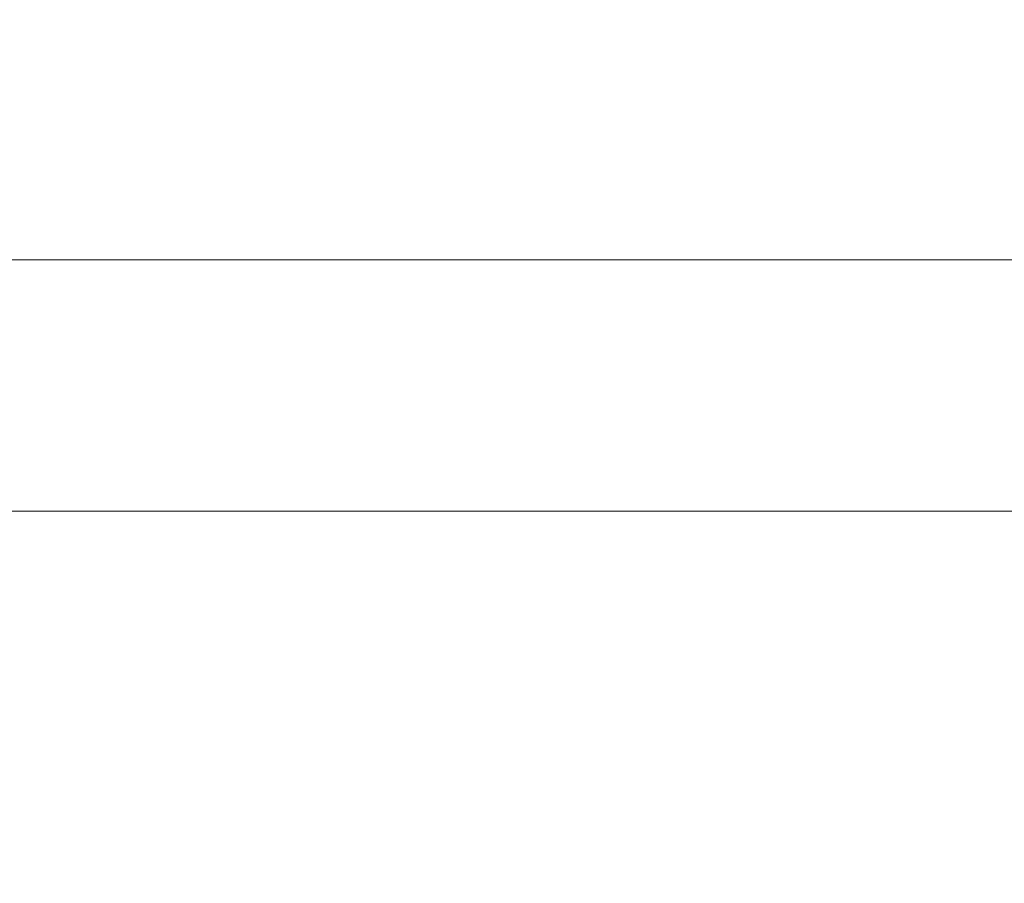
# Model space of a CAD drawing. Header units: millimetres. Extents: x -200 to 200, y -17 to 153.
# Tile 59 of 159: x -74.21 to -63.81, y 134.5 to 143.61. Entities that reach past the tile are written whole.
import ezdxf

# ---------------------------------------------------------------- set-up
doc = ezdxf.new("R2010")
doc.units = ezdxf.units.MM
doc.header["$LTSCALE"] = 12.7
doc.layers.add('Lighting-LED', color=7, linetype='Continuous', lineweight=5, true_color=0x000000)

msp = doc.modelspace()

# ---------------------------------------------------------------- linework, layer by layer
at = {"layer": 'Lighting-LED', "color": 18, "linetype": 'Continuous', "lineweight": 5, "true_color": 0x000000}
for points, invisible_edges in [([(-77.367, 149.189, -92.496), (-77.367, 141.081, -92.496), (-73.236, 141.081, -94.646), (-73.236, 149.189, -94.646)], 5), ([(-77.367, 149.189, -292.355), (-77.367, 141.081, -292.355), (-73.236, 141.081, -294.506), (-73.236, 149.189, -294.506)], 5), ([(-73.236, 149.188, -187.123), (-73.236, 141.081, -187.123), (-77.367, 141.081, -189.274), (-77.367, 149.188, -189.274)], 5), ([(-73.236, 149.188, -386.982), (-73.236, 141.081, -386.982), (-77.367, 141.081, -389.133), (-77.367, 149.188, -389.133)], 5), ([(-73.236, 149.189, -94.646), (-73.236, 141.081, -94.646), (-69.308, 141.081, -97.149), (-69.308, 149.189, -97.149)], 5), ([(-73.236, 149.189, -294.506), (-73.236, 141.081, -294.506), (-69.308, 141.081, -297.009), (-69.308, 149.189, -297.009)], 5), ([(-69.308, 149.188, -184.62), (-69.308, 141.081, -184.62), (-73.236, 141.081, -187.123), (-73.236, 149.188, -187.123)], 5), ([(-69.308, 149.188, -384.48), (-69.308, 141.081, -384.48), (-73.236, 141.081, -386.982), (-73.236, 149.188, -386.982)], 5), ([(-69.308, 149.189, -97.149), (-69.308, 141.081, -97.149), (-65.612, 141.081, -99.984), (-65.612, 149.189, -99.984)], 5), ([(-69.308, 149.189, -297.009), (-69.308, 141.081, -297.009), (-65.612, 141.081, -299.844), (-65.612, 149.189, -299.844)], 5), ([(-65.612, 149.188, -181.785), (-65.612, 141.081, -181.785), (-69.308, 141.081, -184.62), (-69.308, 149.188, -184.62)], 5), ([(-65.612, 149.188, -381.644), (-65.612, 141.081, -381.644), (-69.308, 141.081, -384.48), (-69.308, 149.188, -384.48)], 5), ([(-65.612, 149.189, -99.984), (-65.612, 141.081, -99.984), (-62.178, 141.081, -103.131), (-62.178, 149.189, -103.131)], 5), ([(-65.612, 149.189, -299.844), (-65.612, 141.081, -299.844), (-62.178, 141.081, -302.991), (-62.178, 149.189, -302.991)], 5), ([(-62.178, 149.188, -178.638), (-62.178, 141.081, -178.638), (-65.612, 141.081, -181.785), (-65.612, 149.188, -181.785)], 5), ([(-62.178, 149.188, -378.498), (-62.178, 141.081, -378.498), (-65.612, 141.081, -381.644), (-65.612, 149.188, -381.644)], 5), ([(-77.367, 141.081, -189.274), (-73.236, 141.081, -187.123), (-73.165, 140.746, -187.245), (-77.308, 140.746, -189.401)], 14), ([(-73.236, 141.081, -94.646), (-77.367, 141.081, -92.496), (-77.308, 140.747, -92.368), (-73.165, 140.747, -94.524)], 14), ([(-77.367, 141.081, -389.133), (-73.236, 141.081, -386.982), (-73.165, 140.746, -387.104), (-77.308, 140.746, -389.261)], 14), ([(-73.236, 141.081, -294.506), (-77.367, 141.081, -292.355), (-77.308, 140.747, -292.228), (-73.165, 140.747, -294.384)], 14), ([(-73.236, 141.081, -187.123), (-69.308, 141.081, -184.62), (-69.227, 140.746, -184.736), (-73.165, 140.746, -187.245)], 14), ([(-69.308, 141.081, -97.149), (-73.236, 141.081, -94.646), (-73.165, 140.747, -94.524), (-69.227, 140.747, -97.033)], 14), ([(-73.236, 141.081, -386.982), (-69.308, 141.081, -384.48), (-69.227, 140.746, -384.595), (-73.165, 140.746, -387.104)], 14), ([(-69.308, 141.081, -297.009), (-73.236, 141.081, -294.506), (-73.165, 140.747, -294.384), (-69.227, 140.747, -296.893)], 14), ([(-69.308, 141.081, -184.62), (-65.612, 141.081, -181.785), (-65.522, 140.746, -181.893), (-69.227, 140.746, -184.736)], 14), ([(-65.612, 141.081, -99.984), (-69.308, 141.081, -97.149), (-69.227, 140.747, -97.033), (-65.522, 140.747, -99.876)], 14), ([(-69.308, 141.081, -384.48), (-65.612, 141.081, -381.644), (-65.522, 140.746, -381.752), (-69.227, 140.746, -384.595)], 14), ([(-65.612, 141.081, -299.844), (-69.308, 141.081, -297.009), (-69.227, 140.747, -296.893), (-65.522, 140.747, -299.736)], 14), ([(-65.612, 141.081, -181.785), (-62.178, 141.081, -178.638), (-62.079, 140.746, -178.738), (-65.522, 140.746, -181.893)], 14), ([(-62.178, 141.081, -103.131), (-65.612, 141.081, -99.984), (-65.522, 140.747, -99.876), (-62.079, 140.747, -103.032)], 14), ([(-65.612, 141.081, -381.644), (-62.178, 141.081, -378.498), (-62.079, 140.746, -378.597), (-65.522, 140.746, -381.752)], 14), ([(-62.178, 141.081, -302.991), (-65.612, 141.081, -299.844), (-65.522, 140.747, -299.736), (-62.079, 140.747, -302.891)], 14), ([(-73.165, 140.747, -94.524), (-77.308, 140.747, -92.368), (-77.237, 140.425, -92.216), (-73.081, 140.425, -94.379)], 15), ([(-73.165, 140.747, -294.384), (-77.308, 140.747, -292.228), (-77.237, 140.425, -292.075), (-73.081, 140.425, -294.238)], 15), ([(-77.308, 140.746, -189.401), (-73.165, 140.746, -187.245), (-73.081, 140.425, -187.39), (-77.237, 140.425, -189.553)], 15), ([(-77.308, 140.746, -389.261), (-73.165, 140.746, -387.104), (-73.081, 140.425, -387.25), (-77.237, 140.425, -389.413)], 15), ([(-69.227, 140.747, -97.033), (-73.165, 140.747, -94.524), (-73.081, 140.425, -94.379), (-69.13, 140.425, -96.896)], 15), ([(-69.227, 140.747, -296.893), (-73.165, 140.747, -294.384), (-73.081, 140.425, -294.238), (-69.13, 140.425, -296.756)], 15), ([(-73.165, 140.746, -187.245), (-69.227, 140.746, -184.736), (-69.13, 140.425, -184.873), (-73.081, 140.425, -187.39)], 15), ([(-73.165, 140.746, -387.104), (-69.227, 140.746, -384.595), (-69.13, 140.425, -384.733), (-73.081, 140.425, -387.25)], 15), ([(-65.522, 140.747, -99.876), (-69.227, 140.747, -97.033), (-69.13, 140.425, -96.896), (-65.414, 140.425, -99.748)], 15), ([(-65.522, 140.747, -299.736), (-69.227, 140.747, -296.893), (-69.13, 140.425, -296.756), (-65.414, 140.425, -299.607)], 15), ([(-69.227, 140.746, -184.736), (-65.522, 140.746, -181.893), (-65.414, 140.425, -182.021), (-69.13, 140.425, -184.873)], 15), ([(-69.227, 140.746, -384.595), (-65.522, 140.746, -381.752), (-65.414, 140.425, -381.881), (-69.13, 140.425, -384.733)], 15), ([(-62.079, 140.747, -103.032), (-65.522, 140.747, -99.876), (-65.414, 140.425, -99.748), (-61.96, 140.425, -102.913)], 15), ([(-62.079, 140.747, -302.891), (-65.522, 140.747, -299.736), (-65.414, 140.425, -299.607), (-61.96, 140.425, -302.772)], 15), ([(-65.522, 140.746, -181.893), (-62.079, 140.746, -178.738), (-61.96, 140.425, -178.856), (-65.414, 140.425, -182.021)], 15), ([(-65.522, 140.746, -381.752), (-62.079, 140.746, -378.597), (-61.96, 140.425, -378.716), (-65.414, 140.425, -381.881)], 15), ([(-77.237, 140.425, -189.553), (-73.081, 140.425, -187.39), (-72.985, 140.118, -187.558), (-77.155, 140.118, -189.729)], 15), ([(-73.081, 140.425, -94.379), (-77.237, 140.425, -92.216), (-77.155, 140.119, -92.04), (-72.985, 140.119, -94.211)], 15), ([(-77.237, 140.425, -389.413), (-73.081, 140.425, -387.25), (-72.985, 140.118, -387.418), (-77.155, 140.118, -389.589)], 15), ([(-73.081, 140.425, -294.238), (-77.237, 140.425, -292.075), (-77.155, 140.119, -291.9), (-72.985, 140.119, -294.071)], 15), ([(-73.081, 140.425, -187.39), (-69.13, 140.425, -184.873), (-69.019, 140.118, -185.032), (-72.985, 140.118, -187.558)], 15), ([(-69.13, 140.425, -96.896), (-73.081, 140.425, -94.379), (-72.985, 140.119, -94.211), (-69.019, 140.119, -96.737)], 15), ([(-73.081, 140.425, -387.25), (-69.13, 140.425, -384.733), (-69.019, 140.118, -384.892), (-72.985, 140.118, -387.418)], 15), ([(-69.13, 140.425, -296.756), (-73.081, 140.425, -294.238), (-72.985, 140.119, -294.071), (-69.019, 140.119, -296.597)], 15), ([(-69.13, 140.425, -184.873), (-65.414, 140.425, -182.021), (-65.289, 140.118, -182.17), (-69.019, 140.118, -185.032)], 15), ([(-65.414, 140.425, -99.748), (-69.13, 140.425, -96.896), (-69.019, 140.119, -96.737), (-65.289, 140.119, -99.599)], 15), ([(-69.13, 140.425, -384.733), (-65.414, 140.425, -381.881), (-65.289, 140.118, -382.029), (-69.019, 140.118, -384.892)], 15), ([(-65.414, 140.425, -299.607), (-69.13, 140.425, -296.756), (-69.019, 140.119, -296.597), (-65.289, 140.119, -299.459)], 15), ([(-65.414, 140.425, -182.021), (-61.96, 140.425, -178.856), (-61.823, 140.118, -178.993), (-65.289, 140.118, -182.17)], 15), ([(-61.96, 140.425, -102.913), (-65.414, 140.425, -99.748), (-65.289, 140.119, -99.599), (-61.823, 140.119, -102.776)], 15), ([(-65.414, 140.425, -381.881), (-61.96, 140.425, -378.716), (-61.823, 140.118, -378.853), (-65.289, 140.118, -382.029)], 15), ([(-61.96, 140.425, -302.772), (-65.414, 140.425, -299.607), (-65.289, 140.119, -299.459), (-61.823, 140.119, -302.635)], 15), ([(-72.985, 140.119, -94.211), (-77.155, 140.119, -92.04), (-77.063, 139.829, -91.842), (-72.875, 139.829, -94.022)], 15), ([(-72.985, 140.119, -294.071), (-77.155, 140.119, -291.9), (-77.063, 139.829, -291.702), (-72.875, 139.829, -293.881)], 15), ([(-77.155, 140.118, -189.729), (-72.985, 140.118, -187.558), (-72.875, 139.829, -187.747), (-77.063, 139.829, -189.927)], 15), ([(-77.155, 140.118, -389.589), (-72.985, 140.118, -387.418), (-72.875, 139.829, -387.607), (-77.063, 139.829, -389.787)], 15), ([(-69.019, 140.119, -96.737), (-72.985, 140.119, -94.211), (-72.875, 139.829, -94.022), (-68.894, 139.829, -96.558)], 15), ([(-69.019, 140.119, -296.597), (-72.985, 140.119, -294.071), (-72.875, 139.829, -293.881), (-68.894, 139.829, -296.418)], 15), ([(-72.985, 140.118, -187.558), (-69.019, 140.118, -185.032), (-68.894, 139.829, -185.211), (-72.875, 139.829, -187.747)], 15), ([(-72.985, 140.118, -387.418), (-69.019, 140.118, -384.892), (-68.894, 139.829, -385.071), (-72.875, 139.829, -387.607)], 15), ([(-65.289, 140.119, -99.599), (-69.019, 140.119, -96.737), (-68.894, 139.829, -96.558), (-65.149, 139.829, -99.432)], 15), ([(-65.289, 140.119, -299.459), (-69.019, 140.119, -296.597), (-68.894, 139.829, -296.418), (-65.149, 139.829, -299.292)], 15), ([(-69.019, 140.118, -185.032), (-65.289, 140.118, -182.17), (-65.149, 139.829, -182.337), (-68.894, 139.829, -185.211)], 15), ([(-69.019, 140.118, -384.892), (-65.289, 140.118, -382.029), (-65.149, 139.829, -382.197), (-68.894, 139.829, -385.071)], 15), ([(-61.823, 140.119, -102.776), (-65.289, 140.119, -99.599), (-65.149, 139.829, -99.432), (-61.668, 139.829, -102.621)], 15), ([(-61.823, 140.119, -302.635), (-65.289, 140.119, -299.459), (-65.149, 139.829, -299.292), (-61.668, 139.829, -302.481)], 15), ([(-65.289, 140.118, -182.17), (-61.823, 140.118, -178.993), (-61.668, 139.829, -179.148), (-65.149, 139.829, -182.337)], 15), ([(-65.289, 140.118, -382.029), (-61.823, 140.118, -378.853), (-61.668, 139.829, -379.008), (-65.149, 139.829, -382.197)], 15), ([(-77.063, 139.829, -189.927), (-72.875, 139.829, -187.747), (-72.755, 139.558, -187.957), (-76.961, 139.558, -190.146)], 15), ([(-72.875, 139.829, -94.022), (-77.063, 139.829, -91.842), (-76.961, 139.558, -91.623), (-72.755, 139.558, -93.812)], 15), ([(-77.063, 139.829, -389.787), (-72.875, 139.829, -387.607), (-72.755, 139.558, -387.816), (-76.961, 139.558, -390.006)], 15), ([(-72.875, 139.829, -293.881), (-77.063, 139.829, -291.702), (-76.961, 139.558, -291.483), (-72.755, 139.558, -293.672)], 15), ([(-72.875, 139.829, -187.747), (-68.894, 139.829, -185.211), (-68.755, 139.558, -185.409), (-72.755, 139.558, -187.957)], 15), ([(-68.894, 139.829, -96.558), (-72.875, 139.829, -94.022), (-72.755, 139.558, -93.812), (-68.755, 139.558, -96.36)], 15), ([(-72.875, 139.829, -387.607), (-68.894, 139.829, -385.071), (-68.755, 139.558, -385.268), (-72.755, 139.558, -387.816)], 15), ([(-68.894, 139.829, -296.418), (-72.875, 139.829, -293.881), (-72.755, 139.558, -293.672), (-68.755, 139.558, -296.22)], 15), ([(-68.894, 139.829, -185.211), (-65.149, 139.829, -182.337), (-64.993, 139.558, -182.522), (-68.755, 139.558, -185.409)], 15), ([(-65.149, 139.829, -99.432), (-68.894, 139.829, -96.558), (-68.755, 139.558, -96.36), (-64.993, 139.558, -99.247)], 15), ([(-68.894, 139.829, -385.071), (-65.149, 139.829, -382.197), (-64.993, 139.558, -382.382), (-68.755, 139.558, -385.268)], 15), ([(-65.149, 139.829, -299.292), (-68.894, 139.829, -296.418), (-68.755, 139.558, -296.22), (-64.993, 139.558, -299.106)], 15), ([(-65.149, 139.829, -182.337), (-61.668, 139.829, -179.148), (-61.497, 139.558, -179.319), (-64.993, 139.558, -182.522)], 15), ([(-61.668, 139.829, -102.621), (-65.149, 139.829, -99.432), (-64.993, 139.558, -99.247), (-61.497, 139.558, -102.45)], 15), ([(-65.149, 139.829, -382.197), (-61.668, 139.829, -379.008), (-61.497, 139.558, -379.178), (-64.993, 139.558, -382.382)], 15), ([(-61.668, 139.829, -302.481), (-65.149, 139.829, -299.292), (-64.993, 139.558, -299.106), (-61.497, 139.558, -302.31)], 15), ([(-76.961, 139.558, -190.146), (-72.755, 139.558, -187.957), (-72.623, 139.308, -188.184), (-76.849, 139.308, -190.385)], 15), ([(-72.755, 139.558, -93.812), (-76.961, 139.558, -91.623), (-76.849, 139.309, -91.385), (-72.623, 139.309, -93.585)], 15), ([(-76.961, 139.558, -390.006), (-72.755, 139.558, -387.816), (-72.623, 139.308, -388.044), (-76.849, 139.308, -390.244)], 15), ([(-72.755, 139.558, -293.672), (-76.961, 139.558, -291.483), (-76.849, 139.309, -291.244), (-72.623, 139.309, -293.444)], 15), ([(-72.755, 139.558, -187.957), (-68.755, 139.558, -185.409), (-68.604, 139.308, -185.624), (-72.623, 139.308, -188.184)], 15), ([(-68.755, 139.558, -96.36), (-72.755, 139.558, -93.812), (-72.623, 139.309, -93.585), (-68.604, 139.309, -96.145)], 15), ([(-72.755, 139.558, -387.816), (-68.755, 139.558, -385.268), (-68.604, 139.308, -385.484), (-72.623, 139.308, -388.044)], 15), ([(-68.755, 139.558, -296.22), (-72.755, 139.558, -293.672), (-72.623, 139.309, -293.444), (-68.604, 139.309, -296.004)], 15), ([(-68.755, 139.558, -185.409), (-64.993, 139.558, -182.522), (-64.824, 139.308, -182.724), (-68.604, 139.308, -185.624)], 15), ([(-64.993, 139.558, -99.247), (-68.755, 139.558, -96.36), (-68.604, 139.309, -96.145), (-64.824, 139.309, -99.045)], 15), ([(-68.755, 139.558, -385.268), (-64.993, 139.558, -382.382), (-64.824, 139.308, -382.583), (-68.604, 139.308, -385.484)], 15), ([(-64.993, 139.558, -299.106), (-68.755, 139.558, -296.22), (-68.604, 139.309, -296.004), (-64.824, 139.309, -298.905)], 15), ([(-64.993, 139.558, -182.522), (-61.497, 139.558, -179.319), (-61.311, 139.308, -179.505), (-64.824, 139.308, -182.724)], 15), ([(-61.497, 139.558, -102.45), (-64.993, 139.558, -99.247), (-64.824, 139.309, -99.045), (-61.311, 139.309, -102.264)], 15), ([(-64.993, 139.558, -382.382), (-61.497, 139.558, -379.178), (-61.311, 139.308, -379.364), (-64.824, 139.308, -382.583)], 15), ([(-61.497, 139.558, -302.31), (-64.993, 139.558, -299.106), (-64.824, 139.309, -298.905), (-61.311, 139.309, -302.124)], 15), ([(-72.623, 139.309, -93.585), (-76.849, 139.309, -91.385), (-76.73, 139.081, -91.128), (-72.482, 139.081, -93.34)], 15), ([(-72.623, 139.309, -293.444), (-76.849, 139.309, -291.244), (-76.73, 139.081, -290.988), (-72.482, 139.081, -293.199)], 15), ([(-76.849, 139.308, -190.385), (-72.623, 139.308, -188.184), (-72.482, 139.081, -188.429), (-76.73, 139.081, -190.641)], 15), ([(-76.849, 139.308, -390.244), (-72.623, 139.308, -388.044), (-72.482, 139.081, -388.289), (-76.73, 139.081, -390.5)], 15), ([(-68.604, 139.309, -96.145), (-72.623, 139.309, -93.585), (-72.482, 139.081, -93.34), (-68.442, 139.081, -95.913)], 15), ([(-68.604, 139.309, -296.004), (-72.623, 139.309, -293.444), (-72.482, 139.081, -293.199), (-68.442, 139.081, -295.773)], 15), ([(-72.623, 139.308, -188.184), (-68.604, 139.308, -185.624), (-68.442, 139.081, -185.856), (-72.482, 139.081, -188.429)], 15), ([(-72.623, 139.308, -388.044), (-68.604, 139.308, -385.484), (-68.442, 139.081, -385.716), (-72.482, 139.081, -388.289)], 15), ([(-64.824, 139.309, -99.045), (-68.604, 139.309, -96.145), (-68.442, 139.081, -95.913), (-64.643, 139.081, -98.829)], 15), ([(-64.824, 139.309, -298.905), (-68.604, 139.309, -296.004), (-68.442, 139.081, -295.773), (-64.643, 139.081, -298.688)], 15), ([(-68.604, 139.308, -185.624), (-64.824, 139.308, -182.724), (-64.643, 139.081, -182.94), (-68.442, 139.081, -185.856)], 15), ([(-68.604, 139.308, -385.484), (-64.824, 139.308, -382.583), (-64.643, 139.081, -382.8), (-68.442, 139.081, -385.716)], 15), ([(-61.311, 139.309, -102.264), (-64.824, 139.309, -99.045), (-64.643, 139.081, -98.829), (-61.111, 139.081, -102.064)], 15), ([(-61.311, 139.309, -302.124), (-64.824, 139.309, -298.905), (-64.643, 139.081, -298.688), (-61.111, 139.081, -301.924)], 15), ([(-64.824, 139.308, -182.724), (-61.311, 139.308, -179.505), (-61.111, 139.081, -179.705), (-64.643, 139.081, -182.94)], 15), ([(-64.824, 139.308, -382.583), (-61.311, 139.308, -379.364), (-61.111, 139.081, -379.564), (-64.643, 139.081, -382.8)], 15), ([(-76.73, 139.081, -190.641), (-72.482, 139.081, -188.429), (-72.331, 138.878, -188.69), (-76.603, 138.878, -190.913)], 15), ([(-72.482, 139.081, -93.34), (-76.73, 139.081, -91.128), (-76.603, 138.878, -90.856), (-72.331, 138.878, -93.079)], 15), ([(-76.73, 139.081, -390.5), (-72.482, 139.081, -388.289), (-72.331, 138.878, -388.549), (-76.603, 138.878, -390.773)], 15), ([(-72.482, 139.081, -293.199), (-76.73, 139.081, -290.988), (-76.603, 138.878, -290.716), (-72.331, 138.878, -292.939)], 15), ([(-72.482, 139.081, -188.429), (-68.442, 139.081, -185.856), (-68.27, 138.878, -186.102), (-72.331, 138.878, -188.69)], 15), ([(-68.442, 139.081, -95.913), (-72.482, 139.081, -93.34), (-72.331, 138.878, -93.079), (-68.27, 138.878, -95.667)], 15), ([(-72.482, 139.081, -388.289), (-68.442, 139.081, -385.716), (-68.27, 138.878, -385.962), (-72.331, 138.878, -388.549)], 15), ([(-68.442, 139.081, -295.773), (-72.482, 139.081, -293.199), (-72.331, 138.878, -292.939), (-68.27, 138.878, -295.527)], 15), ([(-68.442, 139.081, -185.856), (-64.643, 139.081, -182.94), (-64.449, 138.878, -183.171), (-68.27, 138.878, -186.102)], 15), ([(-64.643, 139.081, -98.829), (-68.442, 139.081, -95.913), (-68.27, 138.878, -95.667), (-64.449, 138.878, -98.598)], 15), ([(-68.442, 139.081, -385.716), (-64.643, 139.081, -382.8), (-64.449, 138.878, -383.03), (-68.27, 138.878, -385.962)], 15), ([(-64.643, 139.081, -298.688), (-68.442, 139.081, -295.773), (-68.27, 138.878, -295.527), (-64.449, 138.878, -298.458)], 15), ([(-64.643, 139.081, -182.94), (-61.111, 139.081, -179.705), (-60.899, 138.878, -179.917), (-64.449, 138.878, -183.171)], 15), ([(-61.111, 139.081, -102.064), (-64.643, 139.081, -98.829), (-64.449, 138.878, -98.598), (-60.899, 138.878, -101.852)], 15), ([(-64.643, 139.081, -382.8), (-61.111, 139.081, -379.564), (-60.899, 138.878, -379.777), (-64.449, 138.878, -383.03)], 15), ([(-61.111, 139.081, -301.924), (-64.643, 139.081, -298.688), (-64.449, 138.878, -298.458), (-60.899, 138.878, -301.712)], 15), ([(-76.603, 138.878, -190.913), (-72.331, 138.878, -188.69), (-72.173, 138.7, -188.963), (-76.469, 138.7, -191.2)], 15), ([(-72.331, 138.878, -93.079), (-76.603, 138.878, -90.856), (-76.469, 138.7, -90.569), (-72.173, 138.7, -92.806)], 15), ([(-76.603, 138.878, -390.773), (-72.331, 138.878, -388.549), (-72.173, 138.7, -388.823), (-76.469, 138.7, -391.059)], 15), ([(-72.331, 138.878, -292.939), (-76.603, 138.878, -290.716), (-76.469, 138.7, -290.429), (-72.173, 138.7, -292.665)], 15), ([(-72.331, 138.878, -188.69), (-68.27, 138.878, -186.102), (-68.088, 138.7, -186.361), (-72.173, 138.7, -188.963)], 15), ([(-68.27, 138.878, -95.667), (-72.331, 138.878, -93.079), (-72.173, 138.7, -92.806), (-68.088, 138.7, -95.408)], 15), ([(-72.331, 138.878, -388.549), (-68.27, 138.878, -385.962), (-68.088, 138.7, -386.221), (-72.173, 138.7, -388.823)], 15), ([(-68.27, 138.878, -295.527), (-72.331, 138.878, -292.939), (-72.173, 138.7, -292.665), (-68.088, 138.7, -295.268)], 15), ([(-68.27, 138.878, -186.102), (-64.449, 138.878, -183.171), (-64.246, 138.7, -183.413), (-68.088, 138.7, -186.361)], 15), ([(-64.449, 138.878, -98.598), (-68.27, 138.878, -95.667), (-68.088, 138.7, -95.408), (-64.246, 138.7, -98.356)], 15), ([(-68.27, 138.878, -385.962), (-64.449, 138.878, -383.03), (-64.246, 138.7, -383.272), (-68.088, 138.7, -386.221)], 15), ([(-64.449, 138.878, -298.458), (-68.27, 138.878, -295.527), (-68.088, 138.7, -295.268), (-64.246, 138.7, -298.216)], 15), ([(-64.449, 138.878, -183.171), (-60.899, 138.878, -179.917), (-60.675, 138.7, -180.141), (-64.246, 138.7, -183.413)], 15), ([(-60.899, 138.878, -101.852), (-64.449, 138.878, -98.598), (-64.246, 138.7, -98.356), (-60.675, 138.7, -101.628)], 15), ([(-64.449, 138.878, -383.03), (-60.899, 138.878, -379.777), (-60.675, 138.7, -380), (-64.246, 138.7, -383.272)], 15), ([(-60.899, 138.878, -301.712), (-64.449, 138.878, -298.458), (-64.246, 138.7, -298.216), (-60.675, 138.7, -301.488)], 15), ([(-76.469, 138.7, -191.2), (-72.173, 138.7, -188.963), (-72.008, 138.549, -189.249), (-76.33, 138.549, -191.499)], 15), ([(-72.173, 138.7, -92.806), (-76.469, 138.7, -90.569), (-76.33, 138.549, -90.27), (-72.008, 138.549, -92.52)], 15), ([(-76.469, 138.7, -391.059), (-72.173, 138.7, -388.823), (-72.008, 138.549, -389.109), (-76.33, 138.549, -391.358)], 15), ([(-72.173, 138.7, -292.665), (-76.469, 138.7, -290.429), (-76.33, 138.549, -290.13), (-72.008, 138.549, -292.38)], 15), ([(-72.173, 138.7, -188.963), (-68.088, 138.7, -186.361), (-67.899, 138.549, -186.631), (-72.008, 138.549, -189.249)], 15), ([(-68.088, 138.7, -95.408), (-72.173, 138.7, -92.806), (-72.008, 138.549, -92.52), (-67.899, 138.549, -95.138)], 15), ([(-72.173, 138.7, -388.823), (-68.088, 138.7, -386.221), (-67.899, 138.549, -386.491), (-72.008, 138.549, -389.109)], 15), ([(-68.088, 138.7, -295.268), (-72.173, 138.7, -292.665), (-72.008, 138.549, -292.38), (-67.899, 138.549, -294.997)], 15), ([(-68.088, 138.7, -186.361), (-64.246, 138.7, -183.413), (-64.034, 138.549, -183.665), (-67.899, 138.549, -186.631)], 15), ([(-64.246, 138.7, -98.356), (-68.088, 138.7, -95.408), (-67.899, 138.549, -95.138), (-64.034, 138.549, -98.104)], 15), ([(-68.088, 138.7, -386.221), (-64.246, 138.7, -383.272), (-64.034, 138.549, -383.525), (-67.899, 138.549, -386.491)], 15), ([(-64.246, 138.7, -298.216), (-68.088, 138.7, -295.268), (-67.899, 138.549, -294.997), (-64.034, 138.549, -297.963)], 15), ([(-64.246, 138.7, -183.413), (-60.675, 138.7, -180.141), (-60.442, 138.549, -180.374), (-64.034, 138.549, -183.665)], 15), ([(-60.675, 138.7, -101.628), (-64.246, 138.7, -98.356), (-64.034, 138.549, -98.104), (-60.442, 138.549, -101.395)], 15), ([(-64.246, 138.7, -383.272), (-60.675, 138.7, -380), (-60.442, 138.549, -380.234), (-64.034, 138.549, -383.525)], 15), ([(-60.675, 138.7, -301.488), (-64.246, 138.7, -298.216), (-64.034, 138.549, -297.963), (-60.442, 138.549, -301.255)], 15), ([(-76.33, 138.549, -191.499), (-72.008, 138.549, -189.249), (-71.838, 138.426, -189.545), (-76.186, 138.426, -191.808)], 11), ([(-72.008, 138.549, -92.52), (-76.33, 138.549, -90.27), (-76.186, 138.426, -89.961), (-71.838, 138.426, -92.225)], 11), ([(-76.33, 138.549, -391.358), (-72.008, 138.549, -389.109), (-71.838, 138.426, -389.404), (-76.186, 138.426, -391.668)], 11), ([(-72.008, 138.549, -292.38), (-76.33, 138.549, -290.13), (-76.186, 138.426, -289.821), (-71.838, 138.426, -292.084)], 11), ([(-72.008, 138.549, -189.249), (-67.899, 138.549, -186.631), (-67.704, 138.426, -186.911), (-71.838, 138.426, -189.545)], 11), ([(-67.899, 138.549, -95.138), (-72.008, 138.549, -92.52), (-71.838, 138.426, -92.225), (-67.704, 138.426, -94.858)], 11), ([(-72.008, 138.549, -389.109), (-67.899, 138.549, -386.491), (-67.704, 138.426, -386.77), (-71.838, 138.426, -389.404)], 11), ([(-67.899, 138.549, -294.997), (-72.008, 138.549, -292.38), (-71.838, 138.426, -292.084), (-67.704, 138.426, -294.718)], 11), ([(-67.899, 138.549, -186.631), (-64.034, 138.549, -183.665), (-63.815, 138.426, -183.927), (-67.704, 138.426, -186.911)], 11), ([(-64.034, 138.549, -98.104), (-67.899, 138.549, -95.138), (-67.704, 138.426, -94.858), (-63.815, 138.426, -97.842)], 11), ([(-67.899, 138.549, -386.491), (-64.034, 138.549, -383.525), (-63.815, 138.426, -383.786), (-67.704, 138.426, -386.77)], 11), ([(-64.034, 138.549, -297.963), (-67.899, 138.549, -294.997), (-67.704, 138.426, -294.718), (-63.815, 138.426, -297.702)], 11), ([(-64.034, 138.549, -183.665), (-60.442, 138.549, -180.374), (-60.201, 138.426, -180.615), (-63.815, 138.426, -183.927)], 11), ([(-60.442, 138.549, -101.395), (-64.034, 138.549, -98.104), (-63.815, 138.426, -97.842), (-60.201, 138.426, -101.154)], 11), ([(-64.034, 138.549, -383.525), (-60.442, 138.549, -380.234), (-60.201, 138.426, -380.475), (-63.815, 138.426, -383.786)], 11), ([(-60.442, 138.549, -301.255), (-64.034, 138.549, -297.963), (-63.815, 138.426, -297.702), (-60.201, 138.426, -301.013)], 11), ([(-76.186, 138.426, -191.808), (-71.838, 138.426, -189.545), (-71.463, 137.975, -190.194), (-75.869, 137.975, -192.488)], 14), ([(-71.838, 138.426, -92.225), (-76.186, 138.426, -89.961), (-75.869, 137.975, -89.282), (-71.463, 137.975, -91.575)], 14), ([(-76.186, 138.426, -391.668), (-71.838, 138.426, -389.404), (-71.463, 137.975, -390.054), (-75.869, 137.975, -392.347)], 14), ([(-71.838, 138.426, -292.084), (-76.186, 138.426, -289.821), (-75.869, 137.975, -289.141), (-71.463, 137.975, -291.435)], 14), ([(-71.838, 138.426, -189.545), (-67.704, 138.426, -186.911), (-67.274, 137.975, -187.525), (-71.463, 137.975, -190.194)], 14), ([(-67.704, 138.426, -94.858), (-71.838, 138.426, -92.225), (-71.463, 137.975, -91.575), (-67.274, 137.975, -94.244)], 14), ([(-71.838, 138.426, -389.404), (-67.704, 138.426, -386.77), (-67.274, 137.975, -387.385), (-71.463, 137.975, -390.054)], 14), ([(-67.704, 138.426, -294.718), (-71.838, 138.426, -292.084), (-71.463, 137.975, -291.435), (-67.274, 137.975, -294.104)], 14), ([(-67.704, 138.426, -186.911), (-63.815, 138.426, -183.927), (-63.333, 137.975, -184.501), (-67.274, 137.975, -187.525)], 14), ([(-63.815, 138.426, -97.842), (-67.704, 138.426, -94.858), (-67.274, 137.975, -94.244), (-63.333, 137.975, -97.268)], 14), ([(-67.704, 138.426, -386.77), (-63.815, 138.426, -383.786), (-63.333, 137.975, -384.361), (-67.274, 137.975, -387.385)], 14), ([(-63.815, 138.426, -297.702), (-67.704, 138.426, -294.718), (-67.274, 137.975, -294.104), (-63.333, 137.975, -297.127)], 14), ([(-60.201, 138.426, -101.154), (-63.815, 138.426, -97.842), (-63.333, 137.975, -97.268), (-59.671, 137.975, -100.624)], 14), ([(-60.201, 138.426, -301.013), (-63.815, 138.426, -297.702), (-63.333, 137.975, -297.127), (-59.671, 137.975, -300.483)], 14), ([(-75.869, 137.975, -192.488), (-71.463, 137.975, -190.194), (-71.109, 137.461, -190.807), (-75.569, 137.461, -193.13)], 15), ([(-71.463, 137.975, -91.575), (-75.869, 137.975, -89.282), (-75.569, 137.462, -88.64), (-71.109, 137.462, -90.962)], 15), ([(-75.869, 137.975, -392.347), (-71.463, 137.975, -390.054), (-71.109, 137.461, -390.667), (-75.569, 137.461, -392.989)], 15), ([(-71.463, 137.975, -291.435), (-75.869, 137.975, -289.141), (-75.569, 137.462, -288.499), (-71.109, 137.462, -290.821)], 15), ([(-71.463, 137.975, -190.194), (-67.274, 137.975, -187.525), (-66.867, 137.461, -188.105), (-71.109, 137.461, -190.807)], 15), ([(-67.274, 137.975, -94.244), (-71.463, 137.975, -91.575), (-71.109, 137.462, -90.962), (-66.867, 137.462, -93.664)], 15), ([(-71.463, 137.975, -390.054), (-67.274, 137.975, -387.385), (-66.867, 137.461, -387.965), (-71.109, 137.461, -390.667)], 15), ([(-67.274, 137.975, -294.104), (-71.463, 137.975, -291.435), (-71.109, 137.462, -290.821), (-66.867, 137.462, -293.523)], 15), ([(-67.274, 137.975, -187.525), (-63.333, 137.975, -184.501), (-62.877, 137.461, -185.044), (-66.867, 137.461, -188.105)], 15), ([(-63.333, 137.975, -97.268), (-67.274, 137.975, -94.244), (-66.867, 137.462, -93.664), (-62.877, 137.462, -96.725)], 15), ([(-67.274, 137.975, -387.385), (-63.333, 137.975, -384.361), (-62.877, 137.461, -384.904), (-66.867, 137.461, -387.965)], 15), ([(-63.333, 137.975, -297.127), (-67.274, 137.975, -294.104), (-66.867, 137.462, -293.523), (-62.877, 137.462, -296.585)], 15), ([(-71.109, 137.462, -90.962), (-75.569, 137.462, -88.64), (-75.29, 136.889, -88.04), (-70.778, 136.889, -90.389)], 15), ([(-71.109, 137.462, -290.821), (-75.569, 137.462, -288.499), (-75.29, 136.889, -287.899), (-70.778, 136.889, -290.248)], 15), ([(-75.569, 137.461, -193.13), (-71.109, 137.461, -190.807), (-70.778, 136.889, -191.38), (-75.29, 136.889, -193.729)], 15), ([(-75.569, 137.461, -392.989), (-71.109, 137.461, -390.667), (-70.778, 136.889, -391.24), (-75.29, 136.889, -393.589)], 15), ([(-66.867, 137.462, -93.664), (-71.109, 137.462, -90.962), (-70.778, 136.889, -90.389), (-66.488, 136.889, -93.122)], 15), ([(-66.867, 137.462, -293.523), (-71.109, 137.462, -290.821), (-70.778, 136.889, -290.248), (-66.488, 136.889, -292.981)], 15), ([(-71.109, 137.461, -190.807), (-66.867, 137.461, -188.105), (-66.488, 136.889, -188.647), (-70.778, 136.889, -191.38)], 15), ([(-71.109, 137.461, -390.667), (-66.867, 137.461, -387.965), (-66.488, 136.889, -388.507), (-70.778, 136.889, -391.24)], 15), ([(-62.877, 137.462, -96.725), (-66.867, 137.462, -93.664), (-66.488, 136.889, -93.122), (-62.452, 136.889, -96.218)], 15), ([(-62.877, 137.462, -296.585), (-66.867, 137.462, -293.523), (-66.488, 136.889, -292.981), (-62.452, 136.889, -296.078)], 15), ([(-66.867, 137.461, -188.105), (-62.877, 137.461, -185.044), (-62.452, 136.889, -185.551), (-66.488, 136.889, -188.647)], 15), ([(-66.867, 137.461, -387.965), (-62.877, 137.461, -384.904), (-62.452, 136.889, -385.41), (-66.488, 136.889, -388.507)], 15), ([(-75.29, 136.889, -193.729), (-70.778, 136.889, -191.38), (-70.473, 136.262, -191.909), (-75.032, 136.262, -194.282)], 15), ([(-70.778, 136.889, -90.389), (-75.29, 136.889, -88.04), (-75.032, 136.262, -87.487), (-70.473, 136.262, -89.86)], 15), ([(-75.29, 136.889, -393.589), (-70.778, 136.889, -391.24), (-70.473, 136.262, -391.769), (-75.032, 136.262, -394.142)], 15), ([(-70.778, 136.889, -290.248), (-75.29, 136.889, -287.899), (-75.032, 136.262, -287.346), (-70.473, 136.262, -289.72)], 15), ([(-70.778, 136.889, -191.38), (-66.488, 136.889, -188.647), (-66.138, 136.262, -189.147), (-70.473, 136.262, -191.909)], 15), ([(-66.488, 136.889, -93.122), (-70.778, 136.889, -90.389), (-70.473, 136.262, -89.86), (-66.138, 136.262, -92.622)], 15), ([(-70.778, 136.889, -391.24), (-66.488, 136.889, -388.507), (-66.138, 136.262, -389.007), (-70.473, 136.262, -391.769)], 15), ([(-66.488, 136.889, -292.981), (-70.778, 136.889, -290.248), (-70.473, 136.262, -289.72), (-66.138, 136.262, -292.481)], 15), ([(-66.488, 136.889, -188.647), (-62.452, 136.889, -185.551), (-62.06, 136.262, -186.018), (-66.138, 136.262, -189.147)], 15), ([(-62.452, 136.889, -96.218), (-66.488, 136.889, -93.122), (-66.138, 136.262, -92.622), (-62.06, 136.262, -95.751)], 15), ([(-66.488, 136.889, -388.507), (-62.452, 136.889, -385.41), (-62.06, 136.262, -385.878), (-66.138, 136.262, -389.007)], 15), ([(-62.452, 136.889, -296.078), (-66.488, 136.889, -292.981), (-66.138, 136.262, -292.481), (-62.06, 136.262, -295.61)], 15), ([(-75.032, 136.262, -194.282), (-70.473, 136.262, -191.909), (-70.196, 135.585, -192.389), (-74.798, 135.585, -194.784)], 15), ([(-70.473, 136.262, -89.86), (-75.032, 136.262, -87.487), (-74.798, 135.585, -86.985), (-70.196, 135.585, -89.38)], 15), ([(-75.032, 136.262, -394.142), (-70.473, 136.262, -391.769), (-70.196, 135.585, -392.248), (-74.798, 135.585, -394.644)], 15), ([(-70.473, 136.262, -289.72), (-75.032, 136.262, -287.346), (-74.798, 135.585, -286.844), (-70.196, 135.585, -289.24)], 15), ([(-70.473, 136.262, -191.909), (-66.138, 136.262, -189.147), (-65.82, 135.585, -189.601), (-70.196, 135.585, -192.389)], 15), ([(-66.138, 136.262, -92.622), (-70.473, 136.262, -89.86), (-70.196, 135.585, -89.38), (-65.82, 135.585, -92.168)], 15), ([(-70.473, 136.262, -391.769), (-66.138, 136.262, -389.007), (-65.82, 135.585, -389.461), (-70.196, 135.585, -392.248)], 15), ([(-66.138, 136.262, -292.481), (-70.473, 136.262, -289.72), (-70.196, 135.585, -289.24), (-65.82, 135.585, -292.028)], 15), ([(-66.138, 136.262, -189.147), (-62.06, 136.262, -186.018), (-61.704, 135.585, -186.443), (-65.82, 135.585, -189.601)], 15), ([(-62.06, 136.262, -95.751), (-66.138, 136.262, -92.622), (-65.82, 135.585, -92.168), (-61.704, 135.585, -95.326)], 15), ([(-66.138, 136.262, -389.007), (-62.06, 136.262, -385.878), (-61.704, 135.585, -386.302), (-65.82, 135.585, -389.461)], 15), ([(-62.06, 136.262, -295.61), (-66.138, 136.262, -292.481), (-65.82, 135.585, -292.028), (-61.704, 135.585, -295.186)], 15), ([(-74.798, 135.585, -194.784), (-70.196, 135.585, -192.389), (-69.949, 134.863, -192.816), (-74.589, 134.863, -195.232)], 15), ([(-70.196, 135.585, -89.38), (-74.798, 135.585, -86.985), (-74.589, 134.863, -86.537), (-69.949, 134.863, -88.953)], 15), ([(-74.798, 135.585, -394.644), (-70.196, 135.585, -392.248), (-69.949, 134.863, -392.676), (-74.589, 134.863, -395.092)], 15), ([(-70.196, 135.585, -289.24), (-74.798, 135.585, -286.844), (-74.589, 134.863, -286.397), (-69.949, 134.863, -288.812)], 15), ([(-70.196, 135.585, -192.389), (-65.82, 135.585, -189.601), (-65.537, 134.863, -190.006), (-69.949, 134.863, -192.816)], 15), ([(-65.82, 135.585, -92.168), (-70.196, 135.585, -89.38), (-69.949, 134.863, -88.953), (-65.537, 134.863, -91.763)], 15), ([(-70.196, 135.585, -392.248), (-65.82, 135.585, -389.461), (-65.537, 134.863, -389.865), (-69.949, 134.863, -392.676)], 15), ([(-65.82, 135.585, -292.028), (-70.196, 135.585, -289.24), (-69.949, 134.863, -288.812), (-65.537, 134.863, -291.623)], 15), ([(-65.82, 135.585, -189.601), (-61.704, 135.585, -186.443), (-61.386, 134.863, -186.821), (-65.537, 134.863, -190.006)], 15), ([(-61.704, 135.585, -95.326), (-65.82, 135.585, -92.168), (-65.537, 134.863, -91.763), (-61.386, 134.863, -94.948)], 15), ([(-65.82, 135.585, -389.461), (-61.704, 135.585, -386.302), (-61.386, 134.863, -386.681), (-65.537, 134.863, -389.865)], 15), ([(-61.704, 135.585, -295.186), (-65.82, 135.585, -292.028), (-65.537, 134.863, -291.623), (-61.386, 134.863, -294.808)], 15), ([(-74.589, 134.863, -195.232), (-69.949, 134.863, -192.816), (-69.734, 134.101, -193.189), (-74.407, 134.101, -195.622)], 15), ([(-69.949, 134.863, -88.953), (-74.589, 134.863, -86.537), (-74.407, 134.101, -86.147), (-69.734, 134.101, -88.58)], 15), ([(-74.589, 134.863, -395.092), (-69.949, 134.863, -392.676), (-69.734, 134.101, -393.049), (-74.407, 134.101, -395.481)], 15), ([(-69.949, 134.863, -288.812), (-74.589, 134.863, -286.397), (-74.407, 134.101, -286.007), (-69.734, 134.101, -288.44)], 15), ([(-69.949, 134.863, -192.816), (-65.537, 134.863, -190.006), (-65.29, 134.101, -190.358), (-69.734, 134.101, -193.189)], 15), ([(-65.537, 134.863, -91.763), (-69.949, 134.863, -88.953), (-69.734, 134.101, -88.58), (-65.29, 134.101, -91.411)], 15), ([(-69.949, 134.863, -392.676), (-65.537, 134.863, -389.865), (-65.29, 134.101, -390.218), (-69.734, 134.101, -393.049)], 15), ([(-65.537, 134.863, -291.623), (-69.949, 134.863, -288.812), (-69.734, 134.101, -288.44), (-65.29, 134.101, -291.271)], 15), ([(-65.537, 134.863, -190.006), (-61.386, 134.863, -186.821), (-61.11, 134.101, -187.15), (-65.29, 134.101, -190.358)], 15), ([(-61.386, 134.863, -94.948), (-65.537, 134.863, -91.763), (-65.29, 134.101, -91.411), (-61.11, 134.101, -94.619)], 15), ([(-65.537, 134.863, -389.865), (-61.386, 134.863, -386.681), (-61.11, 134.101, -387.01), (-65.29, 134.101, -390.218)], 15), ([(-61.386, 134.863, -294.808), (-65.537, 134.863, -291.623), (-65.29, 134.101, -291.271), (-61.11, 134.101, -294.478)], 15)]:
    msp.add_3dface(points, dxfattribs=dict(at, invisible_edges=invisible_edges))

doc.saveas('drawing.dxf')
